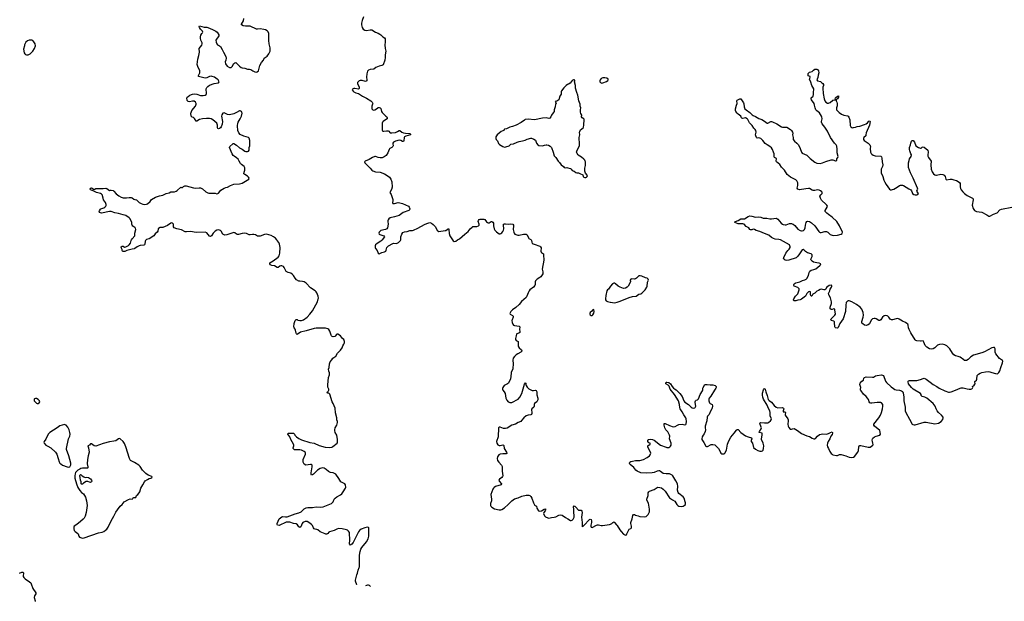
# Model space of a CAD drawing. Header units: inches. Extents: x 1933542 to 2138349, y 524876 to 666658.
# Tile 14 of 81: x 1996899 to 2018730, y 531982 to 544887. Entities that reach past the tile are written whole.
import ezdxf

# ---------------------------------------------------------------- set-up
doc = ezdxf.new("R2010")
doc.units = ezdxf.units.IN
doc.header["$MEASUREMENT"] = 0
for name, color, linetype in [('B9593', 7, 'Continuous'), ('B9594', 7, 'Continuous'), ('C0503', 7, 'Continuous'), ('C0504', 7, 'Continuous'), ('C0513', 7, 'Continuous'), ('C0514', 7, 'Continuous')]:
    doc.layers.add(name, color=color, linetype=linetype)

msp = doc.modelspace()

# ---------------------------------------------------------------- linework, layer by layer
at = {"layer": 'B9593', "color": 6, "elevation": 200}
for points in [[(1999701, 540000), (1999691, 539990), (1999681, 539970), (1999673, 539910), (1999665, 539890), (1999650, 539884), (1999570, 539878), (1999548, 539872), (1999501, 539850), (1999450, 539812), (1999434, 539806), (1999390, 539798), (1999275, 539765), (1999230, 539746), (1999190, 539742), (1999178, 539750), (1999169, 539769), (1999169, 539790), (1999146, 539830), (1999148, 539850), (1999170, 539865), (1999190, 539861), (1999222, 539842), (1999250, 539845), (1999310, 539878), (1999330, 539895), (1999353, 539927), (1999374, 539990), (1999378, 540000)], [(1996894, 532606), (1996950, 532629), (1996975, 532630), (1996981, 532610), (1996973, 532550), (1996978, 532530), (1996989, 532510), (1997021, 532481), (1997117, 532417), (1997143, 532390), (1997156, 532370), (1997194, 532270), (1997259, 532170), (1997261, 532150), (1997230, 532102), (1997224, 532070), (1997243, 531990), (1997244, 531982)]]:
    msp.add_lwpolyline(points, dxfattribs=at)
at = {"layer": 'B9593', "color": 6, "elevation": 300}
for points in [[(1997250, 536481), (1997230, 536477), (1997221, 536470), (1997217, 536450), (1997224, 536430), (1997270, 536380), (1997290, 536371), (1997310, 536373), (1997330, 536388), (1997343, 536410), (1997341, 536430), (1997310, 536463), (1997270, 536479)], [(1997890, 535906), (1997790, 535878), (1997730, 535830), (1997569, 535730), (1997532, 535688), (1997477, 535583), (1997439, 535530), (1997438, 535510), (1997444, 535490), (1997480, 535450), (1997523, 535423), (1997588, 535390), (1997694, 535290), (1997720, 535250), (1997749, 535149), (1997777, 535077), (1997791, 535051), (1997810, 535033), (1997850, 535005), (1997950, 534965), (1997990, 534959), (1998010, 534965), (1998022, 534978), (1998037, 535010), (1998033, 535047), (1997987, 535210), (1997937, 535350), (1997936, 535370), (1997982, 535590), (1998008, 535650), (1998015, 535690), (1998014, 535730), (1998000, 535790), (1997970, 535847), (1997930, 535888), (1997910, 535901)], [(1999110, 535593), (1999090, 535585), (1999030, 535546), (1998990, 535533), (1998890, 535519), (1998750, 535487), (1998590, 535422), (1998550, 535435), (1998490, 535473), (1998470, 535478), (1998459, 535470), (1998450, 535449), (1998410, 535434), (1998407, 535430), (1998422, 535390), (1998443, 535290), (1998415, 535210), (1998403, 535130), (1998399, 535030), (1998411, 534969), (1998410, 534946), (1998402, 534938), (1998385, 534935), (1998290, 534933), (1998253, 534927), (1998230, 534918), (1998188, 534892), (1998158, 534862), (1998140, 534840), (1998128, 534812), (1998119, 534770), (1998123, 534717), (1998160, 534590), (1998192, 534510), (1998230, 534439), (1998270, 534395), (1998311, 534370), (1998359, 534290), (1998384, 534210), (1998396, 534110), (1998373, 533950), (1998350, 533870), (1998331, 533830), (1998310, 533805), (1998247, 533753), (1998168, 533690), (1998110, 533653), (1998100, 533630), (1998099, 533590), (1998110, 533557), (1998130, 533530), (1998188, 533490), (1998198, 533478), (1998210, 533430), (1998229, 533409), (1998270, 533388), (1998290, 533385), (1998330, 533388), (1998650, 533499), (1998730, 533514), (1998767, 533533), (1998802, 533558), (1998830, 533586), (1998861, 533630), (1998929, 533770), (1998989, 533870), (1999030, 533958), (1999067, 534013), (1999130, 534091), (1999169, 534131), (1999190, 534162), (1999218, 534190), (1999310, 534243), (1999346, 534254), (1999390, 534251), (1999410, 534265), (1999419, 534281), (1999430, 534287), (1999472, 534288), (1999487, 534333), (1999522, 534350), (1999552, 534388), (1999566, 534414), (1999585, 534490), (1999630, 534565), (1999665, 534635), (1999685, 534655), (1999732, 534688), (1999770, 534706), (1999810, 534718), (1999828, 534730), (1999835, 534745), (1999830, 534754), (1999750, 534784), (1999695, 534815), (1999621, 534890), (1999568, 534970), (1999540, 535000), (1999444, 535063), (1999353, 535110), (1999332, 535152), (1999254, 535410), (1999223, 535483), (1999191, 535531), (1999130, 535586)], [(1998350, 534733), (1998390, 534737), (1998422, 534730), (1998470, 534697), (1998494, 534670), (1998498, 534650), (1998488, 534630), (1998470, 534622), (1998450, 534624), (1998410, 534641), (1998370, 534642), (1998313, 534607), (1998290, 534581), (1998270, 534583), (1998265, 534590), (1998262, 534630), (1998247, 534670), (1998241, 534730), (1998232, 534770), (1998240, 534790), (1998250, 534798), (1998262, 534790), (1998283, 534763), (1998322, 534742)]]:
    msp.add_lwpolyline(points, close=True, dxfattribs=at)
at = {"layer": 'B9594', "color": 6, "elevation": 300}
msp.add_lwpolyline([(1997110, 544429), (1997070, 544417), (1997033, 544387), (1997003, 544330), (1997003, 544310), (1996987, 544230), (1996999, 544150), (1997011, 544131), (1997031, 544111), (1997050, 544105), (1997090, 544108), (1997130, 544130), (1997189, 544190), (1997229, 544250), (1997253, 544310), (1997244, 544350), (1997216, 544396), (1997190, 544422), (1997170, 544429)], close=True, dxfattribs=at)
at = {"layer": 'B9594', "color": 6, "elevation": 200}
for points in [[(1999378, 540000), (1999390, 540024), (1999455, 540090), (1999456, 540150), (1999476, 540230), (1999470, 540258), (1999456, 540276), (1999410, 540303), (1999390, 540325), (1999383, 540350), (1999386, 540386), (1999382, 540410), (1999338, 540478), (1999327, 540490), (1999250, 540540), (1999190, 540561), (1999142, 540570), (1999090, 540590), (1999010, 540599), (1998930, 540631), (1998888, 540632), (1998710, 540596), (1998669, 540610), (1998661, 540630), (1998666, 540646), (1998690, 540681), (1998701, 540690), (1998765, 540715), (1998790, 540730), (1998808, 540750), (1998814, 540766), (1998814, 540786), (1998800, 540830), (1998761, 540890), (1998747, 540927), (1998738, 540978), (1998732, 540992), (1998713, 541013), (1998688, 541028), (1998605, 541050), (1998570, 541068), (1998546, 541086), (1998470, 541110), (1998462, 541130), (1998468, 541150), (1998490, 541155), (1998550, 541121), (1998590, 541139), (1998650, 541139), (1998690, 541145), (1998750, 541143), (1998812, 541150), (1998830, 541143), (1998890, 541098), (1998910, 541105), (1998930, 541105), (1998970, 541094), (1998990, 541083), (1999041, 541021), (1999098, 540978), (1999148, 540948), (1999190, 540937), (1999267, 540933), (1999330, 540941), (1999370, 540940), (1999392, 540932), (1999430, 540905), (1999450, 540897), (1999491, 540891), (1999549, 540829), (1999590, 540806), (1999630, 540793), (1999673, 540787), (1999710, 540792), (1999735, 540805), (1999789, 540852), (1999824, 540896), (1999908, 540952), (1999953, 540967), (2000000, 540977)], [(2000000, 540269), (1999971, 540250), (1999963, 540197), (1999951, 540170), (1999906, 540134), (1999870, 540093), (1999770, 540025), (1999710, 540009), (1999701, 540000)]]:
    msp.add_lwpolyline(points, dxfattribs=at)
at = {"layer": 'C0503', "color": 6}
for points, elevation in [([(2004376, 532348), (2004375, 532350), (2004348, 532430), (2004348, 532450), (2004371, 532570), (2004388, 532610), (2004401, 532670), (2004427, 532730), (2004431, 532750), (2004435, 532790), (2004431, 532910), (2004435, 533010), (2004448, 533090), (2004464, 533136), (2004484, 533176), (2004590, 533302), (2004624, 533370), (2004639, 533430), (2004644, 533570), (2004640, 533610), (2004630, 533621), (2004610, 533626), (2004550, 533614), (2004470, 533580), (2004430, 533551), (2004410, 533521), (2004363, 533417), (2004292, 533288), (2004260, 533250), (2004229, 533229), (2004217, 533237), (2004215, 533250), (2004221, 533350), (2004213, 533493), (2004209, 533510), (2004190, 533542), (2004170, 533560), (2004149, 533570), (2004050, 533594), (2003970, 533596), (2003930, 533583), (2003870, 533553), (2003770, 533527), (2003750, 533516), (2003732, 533488), (2003720, 533480), (2003710, 533474), (2003690, 533475), (2003670, 533479), (2003565, 533525), (2003509, 533570), (2003490, 533578), (2003450, 533580), (2003432, 533590), (2003416, 533610), (2003388, 533668), (2003370, 533690), (2003310, 533730), (2003270, 533750), (2003230, 533750), (2003179, 533730), (2003161, 533710), (2003130, 533633), (2003110, 533623), (2003090, 533637), (2003058, 533678), (2003030, 533701), (2002970, 533711), (2002890, 533739), (2002850, 533742), (2002810, 533738), (2002650, 533666), (2002618, 533670), (2002606, 533690), (2002606, 533710), (2002652, 533810), (2002710, 533854), (2002730, 533863), (2002790, 533857), (2002830, 533859), (2003010, 533926), (2003090, 533946), (2003139, 533970), (2003209, 534031), (2003250, 534055), (2003290, 534061), (2003390, 534064), (2003470, 534077), (2003570, 534075), (2003630, 534082), (2003810, 534150), (2003830, 534164), (2003850, 534188), (2003874, 534246), (2003892, 534268), (2003930, 534301), (2004010, 534345), (2004041, 534370), (2004073, 534410), (2004122, 534490), (2004129, 534510), (2004126, 534570), (2004106, 534590), (2004018, 534630), (2003978, 534710), (2003910, 534802), (2003852, 534832), (2003790, 534839), (2003767, 534847), (2003743, 534863), (2003697, 534910), (2003650, 534938), (2003610, 534944), (2003565, 534930), (2003505, 534890), (2003410, 534803), (2003390, 534790), (2003370, 534785), (2003364, 534804), (2003364, 534830), (2003386, 534966), (2003382, 535002), (2003370, 535015), (2003350, 535021), (2003245, 535005), (2003210, 535029), (2003188, 535068), (2003187, 535130), (2003234, 535250), (2003236, 535270), (2003229, 535290), (2003206, 535310), (2003150, 535333), (2003110, 535341), (2003010, 535340), (2002990, 535346), (2002976, 535356), (2002966, 535370), (2002965, 535385), (2002976, 535430), (2002976, 535450), (2002970, 535470), (2002912, 535570), (2002892, 535632), (2002846, 535694), (2002850, 535711), (2002886, 535714), (2002970, 535710), (2002990, 535691), (2002999, 535670), (2003039, 535630), (2003090, 535593), (2003144, 535564), (2003330, 535506), (2003431, 535490), (2003538, 535438), (2003670, 535401), (2003766, 535394), (2003818, 535402), (2003844, 535416), (2003935, 535490), (2003949, 535510), (2003949, 535571), (2003929, 535669), (2003894, 535730), (2003884, 535770), (2003884, 535790), (2003895, 535830), (2003934, 535890), (2003944, 535950), (2003944, 535970), (2003934, 536010), (2003934, 536050), (2003902, 536162), (2003896, 536270), (2003850, 536368), (2003826, 536406), (2003777, 536577), (2003769, 536589), (2003757, 536597), (2003730, 536599), (2003715, 536610), (2003721, 536630), (2003744, 536650), (2003753, 536670), (2003753, 536690), (2003732, 536732), (2003732, 536788), (2003744, 536950), (2003769, 537011), (2003769, 537049), (2003755, 537090), (2003749, 537130), (2003759, 537170), (2003770, 537254), (2003785, 537295), (2003823, 537337), (2003843, 537377), (2003910, 537422), (2003949, 537491), (2004010, 537552), (2004049, 537610), (2004066, 537654), (2004089, 537690), (2004100, 537720), (2004099, 537750), (2004085, 537790), (2004057, 537817), (2004010, 537872), (2003950, 537909), (2003930, 537909), (2003883, 537857), (2003850, 537853), (2003830, 537857), (2003810, 537874), (2003802, 537890), (2003776, 537976), (2003756, 538010), (2003729, 538030), (2003680, 538040), (2003590, 538044), (2003470, 538042), (2003430, 538036), (2003250, 537981), (2003126, 537954), (2003050, 537906), (2003036, 537916), (2003029, 537929), (2003016, 537996), (2003004, 538024), (2002984, 538050), (2002976, 538076), (2002986, 538150), (2003010, 538210), (2003030, 538235), (2003050, 538233), (2003070, 538222), (2003110, 538213), (2003150, 538216), (2003190, 538230), (2003270, 538290), (2003330, 538353), (2003394, 538430), (2003502, 538630), (2003520, 538690), (2003522, 538710), (2003519, 538750), (2003490, 538824), (2003471, 538850), (2003450, 538870), (2003350, 538938), (2003250, 539038), (2003210, 539068), (2003170, 539079), (2003110, 539083), (2003090, 539088), (2003037, 539117), (2003007, 539150), (2002970, 539213), (2002944, 539244), (2002910, 539263), (2002850, 539275), (2002810, 539300), (2002790, 539330), (2002766, 539390), (2002750, 539410), (2002710, 539428), (2002690, 539428), (2002670, 539422), (2002630, 539392), (2002610, 539391), (2002550, 539424), (2002488, 539430), (2002450, 539445), (2002445, 539470), (2002449, 539490), (2002522, 539538), (2002630, 539621), (2002652, 539650), (2002668, 539710), (2002675, 539830), (2002662, 539910), (2002644, 539944), (2002610, 539990), (2002601, 540000)], 200), ([(2004937, 540000), (2004930, 539990), (2004910, 539970), (2004822, 539918), (2004792, 539890), (2004782, 539870), (2004778, 539850), (2004781, 539830), (2004791, 539810), (2004828, 539768), (2004850, 539705), (2004870, 539693), (2004930, 539720), (2004990, 539734), (2005015, 539750), (2005025, 539770), (2005043, 539830), (2005056, 539850), (2005078, 539870), (2005170, 539921), (2005190, 539926), (2005250, 539920), (2005270, 539927), (2005297, 539943), (2005327, 539970), (2005343, 539990), (2005348, 540000)], 200), ([(2006496, 540000), (2006510, 539980), (2006530, 539968), (2006567, 539973), (2006610, 540000)], 200), ([(2008241, 540000), (2008250, 539991), (2008255, 539950), (2008265, 539925), (2008304, 539904), (2008430, 539860), (2008450, 539847), (2008462, 539822), (2008457, 539750), (2008464, 539730), (2008470, 539721), (2008510, 539690), (2008516, 539670), (2008522, 539550), (2008485, 539355), (2008499, 539290), (2008495, 539250), (2008457, 539183), (2008435, 539165), (2008371, 539130), (2008334, 539090), (2008328, 539070), (2008330, 539050), (2008326, 539010), (2008319, 538990), (2008290, 538950), (2008210, 538891), (2008192, 538870), (2008173, 538830), (2008147, 538750), (2008130, 538722), (2008025, 538635), (2007972, 538568), (2007900, 538500), (2007824, 538450), (2007790, 538410), (2007770, 538370), (2007773, 538350), (2007825, 538325), (2007839, 538310), (2007841, 538290), (2007817, 538230), (2007814, 538210), (2007815, 538170), (2007830, 538130), (2007851, 538111), (2007870, 538104), (2007970, 538090), (2007987, 538070), (2007979, 538010), (2007986, 537970), (2007985, 537950), (2007968, 537932), (2007923, 537917), (2007911, 537910), (2007908, 537870), (2007892, 537810), (2007896, 537790), (2007910, 537771), (2007948, 537748), (2007955, 537730), (2007952, 537652), (2007958, 537630), (2007973, 537610), (2008024, 537564), (2008033, 537550), (2008033, 537530), (2008013, 537507), (2007946, 537474), (2007910, 537450), (2007868, 537412), (2007843, 537377), (2007833, 537330), (2007844, 537250), (2007835, 537150), (2007830, 537130), (2007799, 537070), (2007793, 537050), (2007791, 536970), (2007780, 536920), (2007734, 536826), (2007717, 536810), (2007644, 536770), (2007614, 536730), (2007605, 536710), (2007604, 536690), (2007610, 536670), (2007642, 536630), (2007661, 536590), (2007680, 536490), (2007702, 536442), (2007729, 536409), (2007750, 536398), (2007770, 536391), (2007810, 536396), (2007950, 536470), (2007985, 536510), (2008030, 536596), (2008065, 536695), (2008090, 536799), (2008113, 536833), (2008125, 536825), (2008123, 536790), (2008129, 536770), (2008150, 536737), (2008190, 536698), (2008233, 536673), (2008262, 536662), (2008290, 536660), (2008330, 536668), (2008350, 536663), (2008363, 536630), (2008366, 536566), (2008386, 536490), (2008388, 536450), (2008364, 536410), (2008316, 536370), (2008307, 536350), (2008305, 536310), (2008299, 536290), (2008254, 536250), (2008249, 536230), (2008256, 536170), (2008254, 536150), (2008244, 536130), (2008230, 536122), (2008170, 536113), (2008130, 536100), (2008074, 536050), (2008029, 535991), (2008010, 535972), (2007950, 535948), (2007890, 535911), (2007810, 535890), (2007710, 535825), (2007670, 535815), (2007630, 535818), (2007588, 535828), (2007550, 535848), (2007530, 535850), (2007512, 535830), (2007510, 535630), (2007474, 535530), (2007475, 535490), (2007498, 535458), (2007530, 535443), (2007550, 535442), (2007610, 535454), (2007630, 535450), (2007637, 535437), (2007644, 535370), (2007695, 535290), (2007703, 535270), (2007698, 535262), (2007684, 535256), (2007610, 535258), (2007553, 535247), (2007524, 535230), (2007507, 535210), (2007495, 535185), (2007486, 535150), (2007493, 535110), (2007520, 535070), (2007580, 535000), (2007594, 534970), (2007599, 534950), (2007600, 534870), (2007610, 534770), (2007606, 534750), (2007592, 534728), (2007541, 534690), (2007525, 534670), (2007528, 534650), (2007579, 534590), (2007571, 534570), (2007450, 534532), (2007419, 534510), (2007402, 534490), (2007392, 534470), (2007349, 534351), (2007363, 534250), (2007357, 534210), (2007336, 534150), (2007338, 534110), (2007349, 534090), (2007368, 534070), (2007430, 534034), (2007530, 534009), (2007570, 534010), (2007590, 534018), (2007650, 534059), (2007731, 534129), (2007810, 534212), (2007870, 534256), (2007950, 534282), (2008030, 534318), (2008130, 534341), (2008190, 534341), (2008212, 534332), (2008235, 534310), (2008253, 534273), (2008288, 534170), (2008310, 534125), (2008316, 534116), (2008355, 534090), (2008367, 534047), (2008405, 533990), (2008430, 533980), (2008470, 533988), (2008530, 534030), (2008554, 534034), (2008557, 534010), (2008550, 533990), (2008519, 533950), (2008511, 533930), (2008536, 533876), (2008554, 533854), (2008570, 533846), (2008630, 533831), (2008690, 533844), (2008750, 533847), (2008790, 533859), (2008850, 533891), (2008890, 533903), (2008930, 533891), (2008999, 533839), (2009053, 533813), (2009110, 533776), (2009130, 533773), (2009150, 533785), (2009170, 533808), (2009190, 533850), (2009192, 533888), (2009184, 533950), (2009187, 534027), (2009182, 534078), (2009190, 534101), (2009210, 534092), (2009230, 534074), (2009290, 534008), (2009310, 534002), (2009350, 534008), (2009366, 533986), (2009370, 533950), (2009357, 533850), (2009360, 533790), (2009369, 533730), (2009370, 533634), (2009375, 533645), (2009390, 533651), (2009410, 533667), (2009530, 533795), (2009550, 533807), (2009570, 533796), (2009576, 533770), (2009574, 533730), (2009559, 533670), (2009559, 533650), (2009570, 533625), (2009590, 533619), (2009690, 533671), (2009710, 533676), (2009730, 533676), (2009790, 533662), (2009823, 533663), (2009973, 533687), (2010000, 533697)], 200), ([(2010000, 538975), (2009951, 538910), (2009930, 538895), (2009916, 538870), (2009892, 538770), (2009885, 538690), (2009890, 538671), (2009903, 538650), (2009930, 538631), (2009990, 538617), (2010000, 538616)], 300), ([(2004674, 532308), (2004655, 532330), (2004630, 532342), (2004610, 532342), (2004566, 532323)], 200)]:
    msp.add_lwpolyline(points, dxfattribs=dict(at, elevation=elevation))
at = {"layer": 'C0503', "color": 6, "elevation": 300}
msp.add_lwpolyline([(2009630, 538455), (2009610, 538449), (2009583, 538417), (2009551, 538390), (2009544, 538370), (2009544, 538350), (2009550, 538341), (2009570, 538325), (2009590, 538321), (2009610, 538335), (2009630, 538372), (2009637, 538410)], close=True, dxfattribs=at)
at = {"layer": 'C0504', "color": 6, "elevation": 200}
for points in [[(2000000, 540977), (2000070, 540992), (2000150, 541032), (2000213, 541047), (2000250, 541071), (2000330, 541070), (2000370, 541082), (2000390, 541094), (2000470, 541172), (2000490, 541162), (2000510, 541165), (2000535, 541185), (2000562, 541198), (2000590, 541199), (2000750, 541157), (2000790, 541152), (2000877, 541157), (2000910, 541155), (2000954, 541134), (2001030, 541067), (2001070, 541042), (2001090, 541038), (2001190, 541041), (2001230, 541037), (2001270, 541026), (2001290, 541028), (2001310, 541041), (2001356, 541104), (2001430, 541146), (2001470, 541164), (2001510, 541174), (2001570, 541208), (2001650, 541240), (2001770, 541245), (2001830, 541259), (2001982, 541350), (2001984, 541370), (2001974, 541390), (2001950, 541413), (2001888, 541450), (2001869, 541470), (2001873, 541507), (2001889, 541550), (2001892, 541570), (2001890, 541598), (2001873, 541630), (2001814, 541674), (2001794, 541694), (2001767, 541750), (2001742, 541790), (2001710, 541820), (2001656, 541856), (2001635, 541875), (2001613, 541913), (2001549, 542050), (2001559, 542070), (2001625, 542135), (2001630, 542139), (2001650, 542137), (2001703, 542103), (2001770, 542047), (2001835, 542015), (2001891, 541970), (2001910, 541961), (2001950, 541959), (2001969, 541970), (2001984, 541990), (2001989, 542010), (2001984, 542050), (2001999, 542090), (2002003, 542130), (2002000, 542210), (2001990, 542255), (2001970, 542276), (2001870, 542301), (2001790, 542340), (2001756, 542376), (2001735, 542430), (2001730, 542530), (2001736, 542590), (2001745, 542615), (2001790, 542685), (2001818, 542750), (2001830, 542810), (2001826, 542830), (2001814, 542853), (2001790, 542867), (2001770, 542865), (2001710, 542825), (2001650, 542801), (2001550, 542773), (2001510, 542782), (2001450, 542816), (2001430, 542819), (2001403, 542810), (2001382, 542778), (2001377, 542750), (2001396, 542630), (2001390, 542570), (2001370, 542513), (2001355, 542490), (2001330, 542472), (2001309, 542469), (2001296, 542476), (2001288, 542488), (2001283, 542550), (2001268, 542590), (2001183, 542663), (2001145, 542685), (2001110, 542692), (2001043, 542697), (2000952, 542688), (2000887, 542673), (2000830, 542639), (2000810, 542638), (2000777, 542697), (2000754, 542714), (2000725, 542725), (2000704, 542744), (2000696, 542810), (2000698, 542830), (2000715, 542870), (2000798, 542970), (2000813, 543010), (2000811, 543031), (2000796, 543056), (2000770, 543076), (2000730, 543080), (2000667, 543067), (2000632, 543072), (2000613, 543093), (2000605, 543150), (2000615, 543170), (2000638, 543182), (2000670, 543210), (2000709, 543230), (2000730, 543234), (2000770, 543240), (2000830, 543237), (2000906, 543207), (2000930, 543202), (2000970, 543205), (2001010, 543214), (2001034, 543230), (2001042, 543250), (2001037, 543350), (2001050, 543384), (2001070, 543408), (2001110, 543434), (2001210, 543470), (2001310, 543487), (2001321, 543510), (2001299, 543550), (2001276, 543570), (2001215, 543610), (2001170, 543627), (2001150, 543631), (2001110, 543627), (2001050, 543599), (2001010, 543588), (2000862, 543630), (2000863, 543650), (2000892, 543710), (2000897, 543750), (2000847, 543850), (2000837, 543890), (2000839, 543950), (2000847, 544010), (2000871, 544089), (2000886, 544170), (2000882, 544250), (2000937, 544323), (2000946, 544350), (2000944, 544370), (2000912, 544430), (2000906, 544474), (2000910, 544510), (2000919, 544541), (2000937, 544583), (2000950, 544592), (2000959, 544610), (2000950, 544634), (2000910, 544674), (2000883, 544710), (2000881, 544730), (2000889, 544751), (2000990, 544723), (2001050, 544724), (2001070, 544717), (2001121, 544690), (2001172, 544672), (2001250, 544634), (2001280, 544610), (2001313, 544550), (2001313, 544530), (2001250, 544430), (2001258, 544390), (2001272, 544352), (2001287, 544330), (2001331, 544310), (2001354, 544290), (2001385, 544225), (2001419, 544170), (2001468, 544070), (2001475, 544035), (2001472, 543990), (2001458, 543950), (2001462, 543910), (2001499, 543859), (2001550, 543827), (2001570, 543824), (2001590, 543829), (2001610, 543850), (2001650, 543916), (2001670, 543931), (2001690, 543934), (2001710, 543922), (2001770, 543857), (2001810, 543825), (2001830, 543817), (2001890, 543808), (2001950, 543788), (2001991, 543791), (2002023, 543783), (2002065, 543750), (2002110, 543727), (2002150, 543723), (2002168, 543730), (2002193, 543750), (2002227, 543873), (2002264, 543936), (2002304, 543990), (2002319, 544030), (2002384, 544076), (2002424, 544130), (2002450, 544192), (2002454, 544266), (2002434, 544350), (2002426, 544426), (2002424, 544584), (2002410, 544620), (2002390, 544640), (2002350, 544662), (2002312, 544672), (2002230, 544682), (2002170, 544675), (2002150, 544678), (2002010, 544740), (2001903, 544743), (2001854, 544754), (2001819, 544770), (2001819, 544790), (2001859, 544861), (2001871, 544910)], [(2004523, 544950), (2004495, 544870), (2004480, 544810), (2004478, 544770), (2004490, 544710), (2004515, 544675), (2004553, 544653), (2004590, 544650), (2004670, 544665), (2004710, 544663), (2004790, 544609), (2004850, 544585), (2004885, 544565), (2004910, 544548), (2004950, 544508), (2004990, 544482), (2005001, 544461), (2005005, 544390), (2004996, 544330), (2005001, 544250), (2005019, 544190), (2004999, 544110), (2005003, 544050), (2004994, 543986), (2004955, 543885), (2004930, 543867), (2004870, 543855), (2004795, 543825), (2004750, 543788), (2004670, 543783), (2004632, 543768), (2004614, 543746), (2004593, 543687), (2004589, 543610), (2004599, 543550), (2004594, 543530), (2004570, 543515), (2004490, 543538), (2004450, 543538), (2004428, 543530), (2004403, 543510), (2004392, 543490), (2004389, 543470), (2004426, 543390), (2004427, 543370), (2004423, 543357), (2004410, 543349), (2004330, 543361), (2004310, 543358), (2004276, 543344), (2004268, 543330), (2004290, 543300), (2004310, 543283), (2004350, 543266), (2004410, 543250), (2004497, 543190), (2004590, 543147), (2004686, 543090), (2004715, 543055), (2004726, 543030), (2004724, 543010), (2004709, 542970), (2004704, 542930), (2004707, 542910), (2004727, 542890), (2004750, 542883), (2004770, 542889), (2004830, 542927), (2004850, 542937), (2004870, 542940), (2004890, 542935), (2004910, 542913), (2004924, 542850), (2004933, 542830), (2005020, 542750), (2005039, 542730), (2005049, 542710), (2005044, 542690), (2005030, 542677), (2004956, 542630), (2004941, 542610), (2004933, 542590), (2004939, 542510), (2004934, 542434), (2004940, 542420), (2004950, 542415), (2004970, 542413), (2005030, 542421), (2005070, 542418), (2005086, 542410), (2005105, 542385), (2005117, 542377), (2005150, 542373), (2005230, 542385), (2005276, 542404), (2005310, 542429), (2005330, 542430), (2005375, 542395), (2005410, 542377), (2005450, 542368), (2005550, 542362), (2005567, 542350), (2005566, 542330), (2005459, 542301), (2005434, 542286), (2005424, 542270), (2005418, 542202), (2005410, 542181), (2005390, 542182), (2005347, 542207), (2005310, 542214), (2005230, 542189), (2005190, 542170), (2005175, 542145), (2005172, 542130), (2005177, 542090), (2005170, 542070), (2005150, 542051), (2005109, 542031), (2005099, 542021), (2005090, 542010), (2005079, 541970), (2005060, 541930), (2005025, 541875), (2004977, 541843), (2004935, 541825), (2004890, 541821), (2004850, 541828), (2004810, 541847), (2004790, 541851), (2004770, 541849), (2004722, 541830), (2004650, 541782), (2004561, 541750), (2004545, 541730), (2004555, 541710), (2004573, 541690), (2004670, 541594), (2004709, 541550), (2004732, 541532), (2004790, 541511), (2004890, 541501), (2004990, 541465), (2005050, 541430), (2005096, 541390), (2005131, 541351), (2005154, 541290), (2005158, 541170), (2005144, 541116), (2005114, 541070), (2005108, 541050), (2005137, 541010), (2005174, 540894), (2005176, 540870), (2005166, 540830), (2005170, 540810), (2005210, 540808), (2005290, 540828), (2005330, 540825), (2005390, 540811), (2005520, 540750), (2005538, 540730), (2005544, 540710), (2005546, 540690), (2005542, 540670), (2005525, 540655), (2005400, 540610), (2005310, 540543), (2005210, 540510), (2005112, 540490), (2005081, 540470), (2005067, 540450), (2005060, 540430), (2005059, 540410), (2005069, 540350), (2005056, 540270), (2005039, 540250), (2005010, 540235), (2004910, 540209), (2004885, 540190), (2004871, 540170), (2004865, 540150), (2004869, 540130), (2004881, 540121), (2004970, 540093), (2004976, 540090), (2004985, 540070), (2004937, 540000)], [(2002601, 540000), (2002570, 540037), (2002530, 540071), (2002477, 540097), (2002370, 540128), (2002330, 540124), (2002230, 540086), (2002190, 540082), (2002170, 540086), (2002126, 540110), (2002090, 540122), (2002059, 540121), (2002010, 540110), (2001990, 540114), (2001930, 540143), (2001890, 540153), (2001830, 540143), (2001750, 540119), (2001730, 540122), (2001710, 540130), (2001670, 540159), (2001650, 540163), (2001490, 540113), (2001450, 540109), (2001430, 540115), (2001405, 540130), (2001370, 540192), (2001352, 540212), (2001310, 540221), (2001270, 540218), (2001230, 540196), (2001190, 540152), (2001150, 540089), (2001130, 540078), (2001110, 540085), (2001050, 540157), (2001015, 540170), (2000810, 540166), (2000690, 540184), (2000597, 540177), (2000570, 540182), (2000490, 540226), (2000387, 540247), (2000328, 540268), (2000312, 540290), (2000313, 540330), (2000307, 540350), (2000289, 540370), (2000270, 540378), (2000250, 540376), (2000179, 540321), (2000070, 540276), (2000007, 540273), (2000000, 540269)], [(2005348, 540000), (2005352, 540010), (2005351, 540070), (2005370, 540130), (2005394, 540166), (2005430, 540181), (2005490, 540187), (2005550, 540212), (2005610, 540213), (2005630, 540217), (2005730, 540258), (2005790, 540300), (2005890, 540351), (2005950, 540376), (2005990, 540384), (2006030, 540375), (2006070, 540346), (2006120, 540290), (2006159, 540210), (2006170, 540199), (2006190, 540191), (2006333, 540207), (2006350, 540212), (2006410, 540254), (2006415, 540235), (2006421, 540141), (2006434, 540090), (2006496, 540000)], [(2006610, 540000), (2006650, 540025), (2006766, 540130), (2006840, 540190), (2006890, 540250), (2006930, 540285), (2006950, 540295), (2007038, 540302), (2007070, 540312), (2007084, 540330), (2007086, 540350), (2007064, 540410), (2007069, 540430), (2007090, 540452), (2007110, 540460), (2007130, 540462), (2007190, 540461), (2007215, 540455), (2007250, 540402), (2007270, 540386), (2007290, 540379), (2007310, 540382), (2007350, 540408), (2007370, 540408), (2007390, 540393), (2007402, 540370), (2007406, 540310), (2007419, 540250), (2007435, 540215), (2007470, 540177), (2007530, 540139), (2007550, 540138), (2007570, 540145), (2007590, 540157), (2007613, 540187), (2007625, 540215), (2007631, 540250), (2007625, 540330), (2007630, 540351), (2007650, 540360), (2007670, 540360), (2007730, 540350), (2007790, 540354), (2007830, 540350), (2007847, 540330), (2007850, 540314), (2007844, 540230), (2007855, 540170), (2007861, 540150), (2007881, 540130), (2007946, 540106), (2007970, 540103), (2008070, 540128), (2008110, 540131), (2008130, 540127), (2008153, 540110), (2008179, 540050), (2008190, 540035), (2008231, 540010), (2008241, 540000)]]:
    msp.add_lwpolyline(points, dxfattribs=at)
at = {"layer": 'C0504', "color": 6, "elevation": 300}
for points in [[(2009876, 543596), (2009830, 543594), (2009790, 543580), (2009769, 543550), (2009764, 543530), (2009765, 543510), (2009780, 543490), (2009790, 543485), (2009810, 543479), (2009830, 543483), (2009910, 543513), (2009940, 543540), (2009946, 543550), (2009949, 543570), (2009918, 543590)], [(2009196, 543556), (2009176, 543556), (2009150, 543538), (2009102, 543478), (2009070, 543458), (2009046, 543450), (2009017, 543430), (2008965, 543375), (2008914, 543306), (2008906, 543290), (2008904, 543236), (2008875, 543190), (2008853, 543107), (2008810, 543078), (2008774, 543070), (2008782, 543062), (2008792, 543030), (2008782, 543010), (2008771, 542950), (2008751, 542890), (2008747, 542850), (2008730, 542819), (2008688, 542772), (2008675, 542730), (2008650, 542699), (2008630, 542697), (2008570, 542709), (2008490, 542705), (2008310, 542666), (2008170, 542683), (2008110, 542672), (2008090, 542661), (2008017, 542603), (2007910, 542544), (2007824, 542516), (2007770, 542504), (2007690, 542464), (2007650, 542455), (2007642, 542450), (2007632, 542430), (2007610, 542424), (2007577, 542403), (2007485, 542330), (2007469, 542310), (2007460, 542290), (2007460, 542250), (2007465, 542230), (2007490, 542196), (2007518, 542138), (2007535, 542115), (2007610, 542074), (2007650, 542061), (2007677, 542063), (2007750, 542091), (2007792, 542128), (2007850, 542134), (2007930, 542168), (2007970, 542181), (2008044, 542196), (2008105, 542215), (2008150, 542236), (2008230, 542257), (2008250, 542255), (2008297, 542237), (2008334, 542214), (2008356, 542150), (2008386, 542110), (2008410, 542098), (2008490, 542089), (2008535, 542105), (2008569, 542111), (2008590, 542111), (2008622, 542102), (2008660, 542080), (2008693, 542050), (2008730, 541950), (2008750, 541870), (2008790, 541827), (2008838, 541750), (2008870, 541717), (2008906, 541670), (2008953, 541633), (2008969, 541610), (2008990, 541601), (2009030, 541604), (2009050, 541601), (2009110, 541585), (2009129, 541570), (2009150, 541540), (2009190, 541529), (2009230, 541498), (2009250, 541490), (2009290, 541488), (2009316, 541476), (2009330, 541465), (2009371, 541450), (2009383, 541443), (2009396, 541410), (2009410, 541396), (2009430, 541388), (2009450, 541388), (2009470, 541395), (2009485, 541410), (2009487, 541430), (2009443, 541483), (2009428, 541528), (2009428, 541590), (2009442, 541650), (2009444, 541730), (2009440, 541750), (2009430, 541770), (2009411, 541791), (2009355, 541835), (2009281, 541881), (2009251, 541930), (2009248, 541950), (2009256, 541990), (2009311, 542090), (2009313, 542127), (2009304, 542270), (2009322, 542330), (2009315, 542390), (2009317, 542403), (2009336, 542444), (2009390, 542484), (2009398, 542502), (2009406, 542550), (2009412, 542670), (2009404, 542684), (2009369, 542710), (2009354, 542730), (2009362, 542770), (2009342, 542802), (2009335, 542835), (2009334, 542890), (2009339, 542930), (2009325, 542970), (2009323, 543010), (2009298, 543090), (2009276, 543210), (2009253, 543270), (2009226, 543370), (2009223, 543430), (2009202, 543510), (2009208, 543530), (2009207, 543547)]]:
    msp.add_lwpolyline(points, close=True, dxfattribs=at)
at = {"layer": 'C0513', "color": 6}
for points, elevation in [([(2010000, 533697), (2010031, 533709), (2010050, 533731), (2010070, 533744), (2010090, 533734), (2010130, 533683), (2010150, 533666), (2010204, 533570), (2010237, 533530), (2010290, 533475), (2010330, 533451), (2010350, 533458), (2010363, 533477), (2010410, 533585), (2010450, 533598), (2010462, 533610), (2010464, 533650), (2010447, 533707), (2010447, 533730), (2010481, 533810), (2010496, 533884), (2010510, 533905), (2010530, 533906), (2010550, 533895), (2010610, 533881), (2010650, 533863), (2010750, 533857), (2010790, 533865), (2010815, 533885), (2010835, 533910), (2010860, 533970), (2010863, 534030), (2010843, 534163), (2010807, 534227), (2010807, 534247), (2010832, 534330), (2010832, 534390), (2010845, 534415), (2010864, 534430), (2010970, 534463), (2011030, 534506), (2011048, 534512), (2011090, 534510), (2011130, 534500), (2011170, 534473), (2011214, 534430), (2011310, 534281), (2011350, 534247), (2011376, 534236), (2011422, 534202), (2011467, 534130), (2011490, 534107), (2011514, 534094), (2011570, 534085), (2011610, 534093), (2011635, 534105), (2011659, 534130), (2011660, 534170), (2011654, 534190), (2011630, 534269), (2011610, 534304), (2011512, 534372), (2011497, 534397), (2011486, 534446), (2011491, 534530), (2011481, 534590), (2011450, 534657), (2011383, 534763), (2011364, 534784), (2011310, 534812), (2011230, 534812), (2011170, 534821), (2011110, 534865), (2011090, 534875), (2011070, 534877), (2011036, 534870), (2010970, 534843), (2010926, 534834), (2010790, 534824), (2010670, 534835), (2010593, 534870), (2010564, 534890), (2010516, 534950), (2010435, 535015), (2010426, 535026), (2010421, 535041), (2010421, 535050), (2010430, 535070), (2010450, 535083), (2010485, 535095), (2010550, 535105), (2010650, 535104), (2010730, 535130), (2010814, 535170), (2010861, 535210), (2010877, 535230), (2010887, 535250), (2010890, 535270), (2010885, 535290), (2010838, 535370), (2010826, 535410), (2010830, 535431), (2010875, 535470), (2010878, 535490), (2010850, 535502), (2010829, 535530), (2010826, 535554), (2010835, 535570), (2010845, 535575), (2010890, 535579), (2010932, 535570), (2010970, 535555), (2011110, 535444), (2011230, 535402), (2011250, 535396), (2011290, 535398), (2011311, 535409), (2011330, 535427), (2011341, 535450), (2011341, 535490), (2011305, 535585), (2011311, 535650), (2011308, 535670), (2011270, 535744), (2011226, 535786), (2011200, 535830), (2011186, 535894), (2011190, 535931), (2011210, 535931), (2011310, 535882), (2011390, 535857), (2011430, 535863), (2011486, 535894), (2011517, 535903), (2011590, 535910), (2011650, 535900), (2011670, 535905), (2011680, 535920), (2011687, 535970), (2011678, 536030), (2011671, 536050), (2011621, 536121), (2011591, 536190), (2011547, 536250), (2011539, 536279), (2011531, 536350), (2011509, 536430), (2011420, 536570), (2011325, 536690), (2011296, 536756), (2011279, 536779), (2011224, 536810), (2011222, 536830), (2011235, 536845), (2011250, 536846), (2011290, 536834), (2011330, 536810), (2011367, 536750), (2011395, 536715), (2011417, 536697), (2011455, 536675), (2011535, 536595), (2011585, 536525), (2011626, 536430), (2011650, 536398), (2011727, 536347), (2011785, 536290), (2011810, 536278), (2011850, 536269), (2011868, 536272), (2011878, 536282), (2011890, 536310), (2011876, 536390), (2011877, 536410), (2011885, 536430), (2011899, 536442), (2011930, 536452), (2011950, 536476), (2011990, 536573), (2012042, 536650), (2012048, 536670), (2012048, 536710), (2012054, 536730), (2012090, 536790), (2012145, 536795), (2012206, 536786), (2012270, 536787), (2012316, 536770), (2012338, 536750), (2012342, 536730), (2012333, 536710), (2012302, 536670), (2012223, 536537), (2012188, 536490), (2012180, 536470), (2012179, 536430), (2012190, 536388), (2012210, 536370), (2012240, 536360), (2012252, 536350), (2012258, 536318), (2012255, 536270), (2012247, 536250), (2012206, 536190), (2012188, 536130), (2012150, 536089), (2012144, 536070), (2012137, 535990), (2012101, 535870), (2012098, 535830), (2012102, 535790), (2012100, 535750), (2012078, 535702), (2012053, 535670), (2012030, 535630), (2012023, 535590), (2012026, 535570), (2012067, 535507), (2012110, 535426), (2012130, 535416), (2012150, 535421), (2012230, 535459), (2012270, 535461), (2012310, 535451), (2012333, 535433), (2012390, 535371), (2012422, 535322), (2012446, 535266), (2012470, 535251), (2012510, 535251), (2012530, 535261), (2012537, 535270), (2012570, 535338), (2012590, 535470), (2012619, 535541), (2012670, 535623), (2012743, 535710), (2012790, 535779), (2012810, 535794), (2012830, 535791), (2012890, 535726), (2012990, 535657), (2013049, 535629), (2013128, 535608), (2013130, 535590), (2013119, 535550), (2013119, 535530), (2013145, 535490), (2013170, 535398), (2013210, 535361), (2013266, 535326), (2013310, 535311), (2013350, 535311), (2013370, 535321), (2013382, 535338), (2013394, 535370), (2013397, 535430), (2013382, 535490), (2013349, 535570), (2013347, 535590), (2013361, 535670), (2013362, 535710), (2013294, 535730), (2013300, 535750), (2013336, 535810), (2013344, 535830), (2013342, 535850), (2013311, 535930), (2013316, 535944), (2013330, 535953), (2013410, 535942), (2013490, 535946), (2013510, 535956), (2013548, 535990), (2013560, 536010), (2013565, 536030), (2013538, 536098), (2013538, 536170), (2013528, 536210), (2013500, 536260), (2013471, 536331), (2013390, 536471), (2013374, 536510), (2013367, 536553), (2013370, 536599), (2013390, 536671), (2013410, 536707), (2013430, 536690), (2013442, 536630), (2013470, 536550), (2013484, 536490), (2013498, 536458), (2013516, 536436), (2013570, 536399), (2013624, 536330), (2013670, 536289), (2013710, 536278), (2013810, 536279), (2013837, 536270), (2013842, 536250), (2013827, 536210), (2013827, 536190), (2013863, 536183), (2013877, 536170), (2013869, 536130), (2013870, 536110), (2013928, 536030), (2013935, 536010), (2013938, 535990), (2013934, 535914), (2013940, 535870), (2013956, 535836), (2013985, 535805), (2013990, 535801), (2014010, 535801), (2014031, 535811), (2014070, 535814), (2014143, 535770), (2014230, 535708), (2014350, 535656), (2014410, 535636), (2014470, 535601), (2014510, 535584), (2014530, 535587), (2014544, 535596), (2014587, 535650), (2014630, 535681), (2014710, 535700), (2014790, 535694), (2014810, 535696), (2014835, 535705), (2014876, 535730), (2014910, 535743), (2014922, 535730), (2014919, 535710), (2014910, 535687), (2014884, 535650), (2014859, 535590), (2014823, 535530), (2014811, 535490), (2014805, 535445), (2014809, 535409), (2014834, 535370), (2014865, 535305), (2014890, 535263), (2014910, 535244), (2014930, 535233), (2015010, 535219), (2015030, 535219), (2015078, 535242), (2015110, 535243), (2015214, 535214), (2015290, 535182), (2015350, 535173), (2015390, 535184), (2015410, 535199), (2015482, 535290), (2015494, 535326), (2015501, 535410), (2015511, 535429), (2015530, 535438), (2015550, 535439), (2015710, 535401), (2015730, 535399), (2015755, 535405), (2015813, 535450), (2015819, 535461), (2015818, 535490), (2015806, 535526), (2015802, 535558), (2015806, 535590), (2015816, 535604), (2015850, 535629), (2015890, 535648), (2015970, 535671), (2015983, 535690), (2015967, 535770), (2015855, 535870), (2015837, 535890), (2015835, 535910), (2015950, 536050), (2015986, 536114), (2016010, 536171), (2016033, 536250), (2016040, 536310), (2016034, 536350), (2016010, 536385), (2015990, 536391), (2015910, 536390), (2015790, 536376), (2015770, 536377), (2015750, 536385), (2015736, 536410), (2015720, 536460), (2015700, 536490), (2015667, 536527), (2015610, 536576), (2015554, 536650), (2015541, 536670), (2015538, 536690), (2015547, 536730), (2015529, 536790), (2015536, 536824), (2015570, 536866), (2015609, 536891), (2015619, 536930), (2015630, 536951), (2015670, 536962), (2015810, 536956), (2015830, 536959), (2015876, 536984), (2015910, 536996), (2016005, 537005), (2016030, 537003), (2016051, 536990), (2016095, 536870), (2016115, 536835), (2016222, 536742), (2016270, 536704), (2016305, 536685), (2016330, 536678), (2016410, 536670), (2016450, 536655), (2016470, 536639), (2016479, 536630), (2016487, 536610), (2016500, 536510), (2016500, 536430), (2016529, 536291), (2016531, 536210), (2016548, 536170), (2016630, 536021), (2016690, 535916), (2016704, 535904), (2016730, 535899), (2016750, 535901), (2016950, 535957), (2016995, 535955), (2017190, 535919), (2017270, 535934), (2017330, 535975), (2017364, 536016), (2017374, 536050), (2017371, 536070), (2017341, 536110), (2017273, 536173), (2017240, 536210), (2017218, 536250), (2017200, 536310), (2017150, 536374), (2017010, 536490), (2016970, 536511), (2016909, 536530), (2016890, 536549), (2016887, 536570), (2016873, 536593), (2016712, 536692), (2016670, 536730), (2016608, 536810), (2016595, 536850), (2016597, 536870), (2016603, 536877), (2016630, 536884), (2016730, 536880), (2016790, 536884), (2016870, 536901), (2016930, 536927), (2016950, 536930), (2016970, 536926), (2016994, 536914), (2017087, 536847), (2017153, 536790), (2017235, 536750), (2017283, 536710), (2017409, 536649), (2017490, 536625), (2017516, 536624), (2017550, 536632), (2017650, 536668), (2017748, 536712), (2017770, 536718), (2017818, 536718), (2017910, 536694), (2017950, 536690), (2017990, 536693), (2018010, 536699), (2018023, 536710), (2018029, 536730), (2018027, 536750), (2018062, 536778), (2018079, 536801), (2018082, 536810), (2018077, 536850), (2018080, 536860), (2018112, 536888), (2018120, 536910), (2018130, 536990), (2018157, 537023), (2018196, 537044), (2018230, 537057), (2018310, 537074), (2018370, 537078), (2018410, 537074), (2018456, 537056), (2018535, 537035), (2018570, 537032), (2018590, 537038), (2018610, 537060), (2018630, 537096), (2018651, 537170), (2018689, 537270), (2018694, 537310), (2018687, 537327), (2018624, 537370), (2018540, 537470), (2018530, 537510), (2018526, 537586), (2018510, 537613), (2018490, 537615), (2018450, 537604), (2018290, 537515), (2018234, 537494), (2018050, 537447), (2017990, 537404), (2017930, 537345), (2017890, 537327), (2017870, 537324), (2017850, 537327), (2017830, 537337), (2017750, 537398), (2017710, 537413), (2017650, 537427), (2017610, 537450), (2017578, 537490), (2017522, 537582), (2017496, 537616), (2017459, 537650), (2017410, 537676), (2017354, 537686), (2017290, 537681), (2017250, 537665), (2017189, 537610), (2017150, 537585), (2017110, 537575), (2017070, 537586), (2017010, 537620), (2016976, 537656), (2016949, 537730), (2016930, 537764), (2016890, 537751), (2016870, 537751), (2016790, 537763), (2016770, 537770), (2016750, 537785), (2016657, 537937), (2016619, 538010), (2016606, 538050), (2016599, 538110), (2016590, 538132), (2016572, 538150), (2016539, 538170), (2016470, 538200), (2016401, 538241), (2016370, 538254), (2016330, 538253), (2016250, 538227), (2016230, 538225), (2016202, 538242), (2016170, 538287), (2016150, 538307), (2016130, 538320), (2016090, 538321), (2016070, 538315), (2016030, 538287), (2015990, 538230), (2015970, 538214), (2015950, 538214), (2015890, 538250), (2015870, 538257), (2015841, 538259), (2015810, 538250), (2015780, 538220), (2015738, 538142), (2015710, 538115), (2015670, 538103), (2015634, 538110), (2015590, 538138), (2015578, 538150), (2015568, 538170), (2015570, 538190), (2015600, 538290), (2015605, 538330), (2015599, 538390), (2015588, 538430), (2015570, 538462), (2015531, 538511), (2015450, 538568), (2015350, 538630), (2015290, 538648), (2015270, 538647), (2015250, 538639), (2015227, 538610), (2015217, 538550), (2015212, 538410), (2015155, 538250), (2015086, 538150), (2015043, 538057), (2015030, 538045), (2014989, 538049), (2014979, 538059), (2014974, 538074), (2014968, 538168), (2014962, 538182), (2014950, 538195), (2014896, 538216), (2014883, 538230), (2014890, 538250), (2014976, 538330), (2014988, 538350), (2014976, 538450), (2014970, 538465), (2014950, 538473), (2014910, 538457), (2014890, 538455), (2014870, 538470), (2014872, 538510), (2014896, 538590), (2014900, 538630), (2014876, 538716), (2014843, 538783), (2014835, 538810), (2014838, 538830), (2014860, 538870), (2014872, 538908), (2014901, 538950), (2014909, 538970), (2014909, 538990), (2014890, 538999), (2014850, 538992), (2014814, 538970), (2014790, 538944), (2014770, 538910), (2014750, 538896), (2014730, 538894), (2014670, 538905), (2014650, 538899), (2014610, 538875), (2014570, 538861), (2014530, 538821), (2014484, 538796), (2014465, 538755), (2014450, 538755), (2014443, 538770), (2014436, 538790), (2014430, 538849), (2014410, 538859), (2014390, 538848), (2014352, 538810), (2014323, 538750), (2014230, 538687), (2014205, 538675), (2014150, 538665), (2014110, 538651), (2014070, 538647), (2014064, 538650), (2014056, 538670), (2014060, 538690), (2014104, 538756), (2014152, 538808), (2014184, 538890), (2014184, 538910), (2014179, 538919), (2014150, 538946), (2014071, 538971), (2014064, 538990), (2014065, 539010), (2014074, 539030), (2014090, 539044), (2014110, 539045), (2014199, 539070), (2014259, 539101), (2014310, 539116), (2014336, 539130), (2014350, 539144), (2014390, 539210), (2014403, 539277), (2014418, 539310), (2014450, 539330), (2014510, 539345), (2014550, 539362), (2014641, 539430), (2014657, 539450), (2014662, 539470), (2014626, 539486), (2014570, 539492), (2014498, 539510), (2014467, 539527), (2014449, 539550), (2014444, 539570), (2014449, 539590), (2014469, 539630), (2014472, 539650), (2014469, 539670), (2014450, 539692), (2014370, 539713), (2014325, 539745), (2014290, 539776), (2014270, 539787), (2014250, 539781), (2014192, 539690), (2014150, 539638), (2014114, 539606), (2013950, 539550), (2013910, 539546), (2013870, 539554), (2013848, 539568), (2013841, 539581), (2013838, 539590), (2013842, 539610), (2013886, 539710), (2013931, 539769), (2013961, 539799), (2013979, 539830), (2013982, 539850), (2013978, 539870), (2013964, 539890), (2013770, 539999), (2013767, 540000)], 200), ([(2010000, 538616), (2010090, 538608), (2010150, 538620), (2010210, 538642), (2010410, 538722), (2010490, 538743), (2010566, 538750), (2010624, 538796), (2010670, 538808), (2010690, 538819), (2010710, 538833), (2010770, 538894), (2010805, 538950), (2010812, 538970), (2010820, 539060), (2010842, 539110), (2010835, 539130), (2010808, 539150), (2010778, 539158), (2010690, 539200), (2010653, 539207), (2010630, 539204), (2010611, 539190), (2010574, 539150), (2010550, 539134), (2010530, 539130), (2010470, 539140), (2010447, 539133), (2010438, 539110), (2010439, 539070), (2010388, 538972), (2010365, 538950), (2010331, 538929), (2010290, 538921), (2010210, 538949), (2010172, 538972), (2010110, 539029), (2010090, 539039), (2010070, 539044), (2010042, 539030), (2010000, 538975)], 300)]:
    msp.add_lwpolyline(points, dxfattribs=dict(at, elevation=elevation))
at = {"layer": 'C0514', "color": 6, "elevation": 200}
msp.add_lwpolyline([(2013767, 540000), (2013731, 540011), (2013650, 540020), (2013610, 540034), (2013570, 540053), (2013510, 540104), (2013410, 540141), (2013310, 540190), (2013230, 540210), (2013192, 540232), (2013170, 540238), (2013150, 540235), (2013130, 540224), (2013103, 540223), (2013090, 540229), (2013064, 540270), (2013010, 540301), (2012963, 540350), (2012930, 540360), (2012854, 540354), (2012830, 540356), (2012759, 540390), (2012769, 540410), (2012830, 540430), (2012890, 540468), (2012973, 540467), (2013050, 540524), (2013090, 540534), (2013129, 540529), (2013210, 540505), (2013290, 540510), (2013330, 540504), (2013387, 540487), (2013464, 540484), (2013530, 540468), (2013572, 540468), (2013670, 540482), (2013690, 540477), (2013710, 540463), (2013786, 540370), (2013810, 540349), (2013830, 540340), (2013870, 540332), (2013890, 540334), (2013970, 540362), (2014010, 540364), (2014030, 540360), (2014050, 540349), (2014082, 540322), (2014150, 540238), (2014201, 540210), (2014230, 540200), (2014250, 540200), (2014276, 540210), (2014300, 540230), (2014318, 540270), (2014325, 540330), (2014340, 540390), (2014350, 540411), (2014370, 540418), (2014410, 540409), (2014457, 540377), (2014527, 540310), (2014616, 540190), (2014630, 540176), (2014650, 540168), (2014670, 540167), (2014750, 540191), (2014790, 540186), (2014820, 540170), (2014870, 540123), (2014890, 540110), (2014910, 540103), (2014939, 540101), (2015030, 540106), (2015112, 540128), (2015137, 540143), (2015144, 540170), (2015078, 540310), (2015014, 540410), (2014910, 540508), (2014830, 540563), (2014798, 540598), (2014755, 540630), (2014756, 540650), (2014806, 540730), (2014807, 540750), (2014798, 540770), (2014781, 540790), (2014680, 540880), (2014653, 540930), (2014642, 540970), (2014659, 541001), (2014690, 541030), (2014695, 541050), (2014681, 541070), (2014658, 541090), (2014626, 541106), (2014590, 541110), (2014530, 541100), (2014490, 541100), (2014470, 541106), (2014410, 541138), (2014390, 541143), (2014330, 541137), (2014190, 541112), (2014149, 541130), (2014139, 541150), (2014151, 541209), (2014153, 541250), (2014150, 541270), (2014133, 541310), (2014110, 541331), (2013992, 541390), (2013915, 541450), (2013855, 541550), (2013790, 541616), (2013751, 541671), (2013678, 541730), (2013672, 541750), (2013679, 541810), (2013638, 541830), (2013626, 541846), (2013625, 541910), (2013616, 541950), (2013590, 542009), (2013565, 542045), (2013535, 542075), (2013470, 542112), (2013430, 542142), (2013378, 542210), (2013330, 542253), (2013290, 542265), (2013250, 542260), (2013236, 542270), (2013218, 542310), (2013215, 542330), (2013228, 542390), (2013219, 542430), (2013208, 542448), (2013178, 542478), (2013137, 542537), (2013079, 542599), (2013047, 542670), (2013026, 542690), (2012990, 542707), (2012930, 542698), (2012910, 542701), (2012903, 542710), (2012889, 542750), (2012830, 542790), (2012807, 542810), (2012776, 542850), (2012767, 542870), (2012770, 542910), (2012790, 542990), (2012809, 543030), (2012802, 543090), (2012810, 543102), (2012868, 543132), (2012890, 543132), (2012950, 543041), (2012957, 543017), (2012961, 542950), (2012976, 542910), (2013005, 542885), (2013090, 542828), (2013137, 542777), (2013161, 542761), (2013217, 542737), (2013290, 542693), (2013352, 542672), (2013390, 542653), (2013443, 542610), (2013470, 542593), (2013490, 542593), (2013550, 542626), (2013570, 542628), (2013590, 542624), (2013690, 542574), (2013790, 542510), (2013810, 542505), (2013870, 542506), (2013910, 542500), (2013990, 542452), (2014010, 542430), (2014035, 542390), (2014039, 542370), (2014034, 542330), (2014048, 542270), (2014050, 542230), (2014075, 542195), (2014130, 542150), (2014170, 542110), (2014207, 542030), (2014231, 541950), (2014250, 541929), (2014350, 541883), (2014424, 541804), (2014530, 541725), (2014570, 541707), (2014650, 541698), (2014701, 541710), (2014776, 541744), (2014890, 541776), (2014930, 541775), (2014990, 541753), (2015003, 541757), (2015015, 541770), (2015019, 541801), (2015039, 541830), (2015043, 541850), (2015023, 541930), (2015026, 542014), (2015018, 542078), (2014999, 542110), (2014966, 542146), (2014874, 542270), (2014813, 542410), (2014750, 542502), (2014690, 542573), (2014676, 542610), (2014675, 542625), (2014691, 542690), (2014688, 542730), (2014680, 542750), (2014630, 542818), (2014570, 542866), (2014550, 542890), (2014533, 542930), (2014525, 542990), (2014511, 543030), (2014454, 543110), (2014446, 543130), (2014450, 543150), (2014495, 543190), (2014502, 543230), (2014501, 543290), (2014510, 543330), (2014505, 543350), (2014486, 543390), (2014460, 543430), (2014444, 543504), (2014414, 543570), (2014415, 543585), (2014428, 543610), (2014427, 543627), (2014385, 543645), (2014379, 543670), (2014381, 543690), (2014393, 543710), (2014410, 543724), (2014470, 543739), (2014497, 543770), (2014530, 543791), (2014570, 543787), (2014590, 543779), (2014612, 543750), (2014616, 543710), (2014602, 543658), (2014596, 543604), (2014571, 543550), (2014588, 543528), (2014656, 543516), (2014684, 543484), (2014710, 543471), (2014723, 543450), (2014722, 543430), (2014707, 543393), (2014706, 543370), (2014716, 543250), (2014735, 543130), (2014749, 543089), (2014770, 543054), (2014810, 543034), (2014830, 543034), (2014850, 543041), (2014870, 543052), (2014930, 543101), (2014988, 543112), (2014983, 543123), (2014986, 543150), (2015002, 543170), (2015050, 543194), (2015062, 543190), (2015054, 543186), (2015053, 543170), (2015030, 543133), (2015010, 543113), (2014994, 543110), (2015004, 543104), (2015004, 543090), (2015019, 543059), (2015027, 543030), (2015022, 542978), (2015008, 542930), (2015013, 542890), (2015070, 542828), (2015124, 542790), (2015170, 542768), (2015250, 542755), (2015270, 542745), (2015284, 542724), (2015302, 542662), (2015316, 542536), (2015330, 542510), (2015350, 542494), (2015370, 542491), (2015390, 542493), (2015430, 542503), (2015470, 542520), (2015530, 542524), (2015630, 542558), (2015670, 542576), (2015700, 542600), (2015730, 542637), (2015750, 542645), (2015755, 542630), (2015738, 542550), (2015664, 542376), (2015663, 542330), (2015657, 542310), (2015615, 542270), (2015607, 542250), (2015605, 542230), (2015623, 542203), (2015710, 542150), (2015747, 542110), (2015757, 542090), (2015760, 542070), (2015757, 542030), (2015767, 541947), (2015777, 541917), (2015790, 541900), (2015823, 541883), (2015870, 541870), (2015990, 541859), (2016010, 541847), (2016017, 541817), (2016021, 541730), (2016034, 541666), (2016028, 541630), (2016003, 541570), (2016000, 541530), (2016002, 541490), (2016035, 541410), (2016058, 541330), (2016079, 541279), (2016108, 541228), (2016187, 541127), (2016210, 541114), (2016230, 541112), (2016250, 541117), (2016284, 541130), (2016355, 541170), (2016410, 541210), (2016430, 541217), (2016470, 541218), (2016496, 541210), (2016613, 541133), (2016656, 541110), (2016676, 541090), (2016684, 541050), (2016693, 541030), (2016721, 541010), (2016750, 540999), (2016790, 540999), (2016813, 541010), (2016826, 541030), (2016796, 541070), (2016793, 541090), (2016807, 541113), (2016810, 541130), (2016803, 541150), (2016710, 541370), (2016650, 541490), (2016604, 541610), (2016607, 541710), (2016617, 541763), (2016630, 541802), (2016668, 541850), (2016669, 541890), (2016654, 541914), (2016635, 541975), (2016627, 542010), (2016627, 542050), (2016652, 542110), (2016655, 542150), (2016670, 542191), (2016690, 542205), (2016710, 542205), (2016741, 542170), (2016770, 542090), (2016826, 542050), (2016870, 542036), (2016883, 542037), (2016890, 542038), (2016910, 542058), (2016930, 542066), (2016950, 542057), (2017034, 541994), (2017042, 541950), (2017035, 541890), (2017037, 541857), (2017048, 541830), (2017111, 541750), (2017103, 541670), (2017110, 541570), (2017130, 541511), (2017157, 541470), (2017190, 541446), (2017210, 541437), (2017230, 541435), (2017322, 541462), (2017370, 541453), (2017397, 541437), (2017422, 541410), (2017434, 541350), (2017450, 541332), (2017530, 541351), (2017570, 541348), (2017613, 541333), (2017670, 541322), (2017710, 541299), (2017736, 541276), (2017751, 541251), (2017755, 541175), (2017761, 541141), (2017775, 541110), (2017807, 541070), (2017847, 541030), (2017910, 540986), (2017933, 540970), (2018010, 540937), (2018022, 540930), (2018037, 540910), (2018041, 540890), (2018020, 540770), (2018041, 540701), (2018069, 540650), (2018110, 540631), (2018170, 540627), (2018230, 540615), (2018341, 540561), (2018390, 540530), (2018410, 540528), (2018490, 540573), (2018570, 540605), (2018630, 540665), (2018670, 540684), (2018894, 540726)], dxfattribs=at)

doc.saveas('drawing.dxf')
